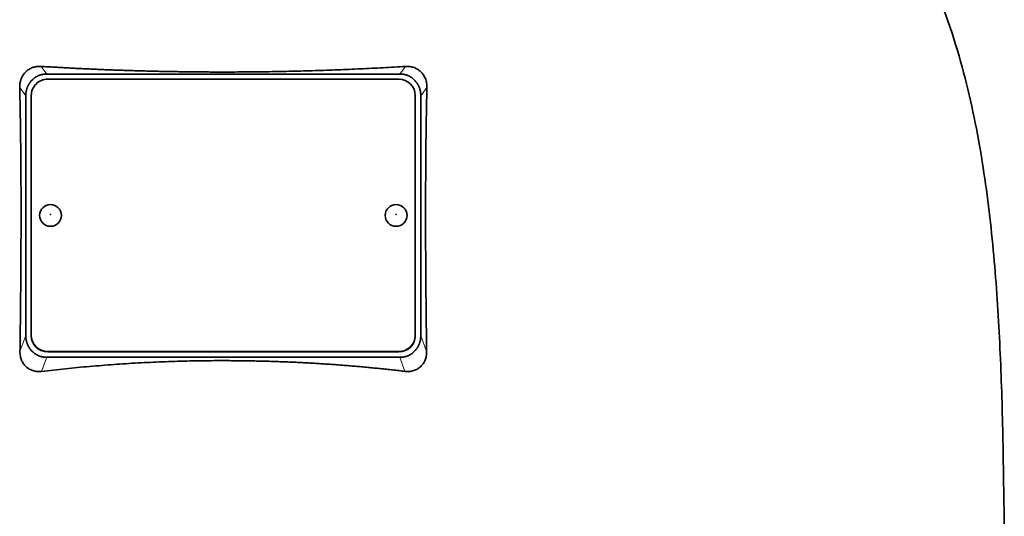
# Model space of a CAD drawing. Header units: millimetres. Extents: x 436 to 1321, y -1379 to 1435.
# Tile 23 of 27: x 1050 to 1230, y 712 to 802. Entities that reach past the tile are written whole.
import ezdxf

# ---------------------------------------------------------------- set-up
doc = ezdxf.new("R2010")
doc.units = ezdxf.units.MM
doc.layers.add('VSI344-454_TESTA', color=7, linetype='Continuous')

# ---------------------------------------------------------------- blocks, each defined once
blk = doc.blocks.new('SE3')
at = {"layer": 'VSI344-454_TESTA', "color": 4, "linetype": 'Continuous', "lineweight": 9}
for p, q in [((1055.26, 792.13), (1054.23, 793.52)), ((1120.64, 793.52), (1119.61, 792.13)), ((1051.43, 788.16), (1050.32, 789.67)), ((1124.55, 789.67), (1123.43, 788.16)), ((1050.37, 741.58), (1051.43, 744.49)), ((1123.43, 744.49), (1124.5, 741.58)), ((1055.43, 741.56), (1055.43, 741.5)), ((1119.43, 741.5), (1119.43, 741.56)), ((1054.32, 737.95), (1055.26, 740.52)), ((1119.61, 740.52), (1120.55, 737.95))]:
    blk.add_line(p, q, dxfattribs=at)
at = {"layer": 'VSI344-454_TESTA', "color": 7, "linetype": 'Continuous', "lineweight": 35}
for p, q in [((1055.26, 792.13), (1119.61, 792.13)), ((1052.69, 791.13), (1052.43, 790.87)), ((1119.43, 791.19), (1055.43, 791.19)), ((1122.43, 790.87), (1122.18, 791.13)), ((1051.43, 788.16), (1051.43, 744.49)), ((1052.43, 788.21), (1052.43, 744.54)), ((1122.43, 744.54), (1122.43, 788.21)), ((1123.43, 788.16), (1123.43, 744.49)), ((1052.43, 744.48), (1052.43, 744.54)), ((1122.43, 744.54), (1122.43, 744.48)), ((1052.43, 741.78), (1052.71, 741.5)), ((1055.43, 741.56), (1119.43, 741.56)), ((1055.43, 741.5), (1119.43, 741.5)), ((1122.16, 741.5), (1122.43, 741.78)), ((1055.26, 740.52), (1119.61, 740.52))]:
    blk.add_line(p, q, dxfattribs=at)
for centre, major_axis, start_param, end_param in [((1055.43, 788.21), (3, 0), 1.570796, 3.141593), ((1119.43, 788.21), (3, 0), 0, 1.570796), ((1055.43, 744.54), (-3, 0), 0, 1.570796), ((1055.43, 744.48), (3, 0), 3.141593, 4.712389), ((1119.43, 744.54), (-3, 0), 1.570796, 3.141593), ((1119.43, 744.48), (3, 0), 4.712389, 6.283185)]:
    blk.add_ellipse(centre, major_axis=major_axis, ratio=0.992546, start_param=start_param, end_param=end_param, dxfattribs=at)
for centre in [(1055.93, 766.38), (1118.93, 766.38)]:
    blk.add_ellipse(centre, major_axis=(2, 0), ratio=0.992546, dxfattribs=at)
at = {"layer": 'VSI344-454_TESTA', "color": 4, "linetype": 'Continuous', "lineweight": 9}
for centre in [(1055.93, 766.56), (1118.93, 766.56)]:
    blk.add_ellipse(centre, major_axis=(-0.0635, 0), ratio=0.992546, dxfattribs=at)
at = {"layer": 'VSI344-454_TESTA', "color": 7, "linetype": 'Continuous', "lineweight": 35}
for points, knots in [([(1202.7, 842.97), (1204.16, 838.11), (1208.11, 828.26), (1215.38, 813.1), (1221.56, 796.75), (1225.31, 780.22), (1227.53, 764.08), (1228.78, 748.11), (1229.44, 732.23), (1229.65, 718.45), (1229.79, 709.9), (1229.79, 706.55)], [0, 0, 0, 0, 0.117079, 0.240569, 0.360617, 0.476421, 0.590288, 0.703407, 0.816259, 0.929029, 1, 1, 1, 1]), ([(1050.32, 789.67), (1050.32, 789.74), (1050.32, 789.88), (1050.33, 790.1), (1050.35, 790.31), (1050.38, 790.51), (1050.42, 790.72), (1050.47, 790.92), (1050.54, 791.11), (1050.67, 791.48), (1050.94, 791.98), (1051.41, 792.56), (1051.9, 792.93), (1052.32, 793.17), (1052.66, 793.31), (1053.03, 793.42), (1053.41, 793.5), (1053.82, 793.54), (1054.09, 793.53), (1054.23, 793.52)], [0, 0, 0, 0, 0.035549, 0.070458, 0.104811, 0.138697, 0.172208, 0.205437, 0.238483, 0.271444, 0.392179, 0.509734, 0.62349, 0.681765, 0.74041, 0.802087, 0.865142, 0.932062, 1, 1, 1, 1]), ([(1054.23, 793.52), (1054.58, 793.5), (1055.28, 793.46), (1056.33, 793.4), (1057.39, 793.34), (1058.45, 793.28), (1059.5, 793.22), (1060.57, 793.17), (1061.63, 793.11), (1062.69, 793.06), (1063.76, 793.02), (1064.83, 792.97), (1065.9, 792.93), (1066.97, 792.88), (1068.04, 792.85), (1069.11, 792.81), (1070.18, 792.77), (1071.26, 792.74), (1072.33, 792.71), (1073.41, 792.68), (1074.49, 792.65), (1075.56, 792.63), (1076.64, 792.61), (1077.72, 792.59), (1078.8, 792.57), (1079.88, 792.55), (1080.96, 792.54), (1082.04, 792.53), (1083.12, 792.52), (1084.2, 792.51), (1085.28, 792.5), (1086.36, 792.5), (1087.77, 792.5), (1089.53, 792.5), (1091.62, 792.52), (1093.71, 792.54), (1095.8, 792.56), (1097.89, 792.6), (1099.98, 792.64), (1102.07, 792.7), (1104.15, 792.76), (1106.23, 792.82), (1108.31, 792.9), (1110.38, 792.98), (1112.44, 793.08), (1114.5, 793.18), (1116.56, 793.28), (1118.6, 793.4), (1119.96, 793.48), (1120.64, 793.52)], [0, 0, 0, 0, 0.016211, 0.032418, 0.048618, 0.064813, 0.081003, 0.097187, 0.113366, 0.129539, 0.145707, 0.161869, 0.178026, 0.194178, 0.210323, 0.226464, 0.242598, 0.258728, 0.274851, 0.29097, 0.307082, 0.323189, 0.339291, 0.355387, 0.371478, 0.387563, 0.403642, 0.419716, 0.435784, 0.451847, 0.467904, 0.483956, 0.500002, 0.531096, 0.562211, 0.593346, 0.624503, 0.65568, 0.686878, 0.718097, 0.749337, 0.780598, 0.811879, 0.843181, 0.874504, 0.905847, 0.937211, 0.968595, 1, 1, 1, 1]), ([(1120.64, 793.52), (1120.71, 793.53), (1120.85, 793.53), (1121.05, 793.53), (1121.26, 793.52), (1121.52, 793.49), (1121.84, 793.42), (1122.21, 793.31), (1122.55, 793.17), (1122.97, 792.93), (1123.46, 792.56), (1123.93, 791.98), (1124.23, 791.41), (1124.4, 790.92), (1124.49, 790.51), (1124.55, 790.09), (1124.55, 789.81), (1124.55, 789.67)], [0, 0, 0, 0, 0.03415, 0.067958, 0.101516, 0.134917, 0.197958, 0.259657, 0.318285, 0.37658, 0.490339, 0.607904, 0.728718, 0.794673, 0.861368, 0.929571, 1, 1, 1, 1]), ([(1050.37, 741.58), (1050.38, 742.28), (1050.4, 743.65), (1050.43, 745.7), (1050.45, 747.72), (1050.47, 749.7), (1050.5, 752.3), (1050.52, 755.47), (1050.55, 759.19), (1050.56, 762.78), (1050.57, 765.99), (1050.57, 768.84), (1050.56, 771.38), (1050.55, 773.86), (1050.53, 776.28), (1050.51, 778.65), (1050.48, 780.96), (1050.45, 783.22), (1050.41, 785.42), (1050.37, 787.57), (1050.34, 788.97), (1050.32, 789.67)], [0, 0, 0, 0, 0.042884, 0.085115, 0.126688, 0.167598, 0.207845, 0.287396, 0.364258, 0.438438, 0.509943, 0.563651, 0.616305, 0.667913, 0.718481, 0.768017, 0.816527, 0.864002, 0.910419, 0.955757, 1, 1, 1, 1]), ([(1124.55, 789.67), (1124.54, 789.3), (1124.52, 788.56), (1124.5, 787.45), (1124.48, 786.32), (1124.45, 785.17), (1124.43, 784.01), (1124.42, 782.83), (1124.4, 781.63), (1124.38, 780.43), (1124.37, 779.2), (1124.34, 776.47), (1124.31, 772.13), (1124.3, 766.26), (1124.31, 760.25), (1124.35, 755.27), (1124.38, 751.17), (1124.42, 748.06), (1124.45, 744.85), (1124.48, 742.68), (1124.5, 741.58)], [0, 0, 0, 0, 0.02336, 0.047015, 0.070963, 0.095203, 0.119731, 0.144544, 0.169639, 0.195013, 0.220662, 0.246585, 0.366346, 0.49242, 0.612327, 0.739264, 0.80163, 0.865878, 0.932007, 1, 1, 1, 1]), ([(1054.32, 737.95), (1054.25, 737.95), (1054.11, 737.93), (1053.91, 737.92), (1053.7, 737.93), (1053.43, 737.94), (1053.11, 737.99), (1052.62, 738.11), (1052.05, 738.35), (1051.46, 738.79), (1050.98, 739.34), (1050.69, 739.89), (1050.52, 740.37), (1050.43, 740.76), (1050.38, 741.17), (1050.37, 741.44), (1050.37, 741.58)], [0, 0, 0, 0, 0.034295, 0.068252, 0.101955, 0.13549, 0.200043, 0.26353, 0.385465, 0.503768, 0.621447, 0.741636, 0.803924, 0.867307, 0.933144, 1, 1, 1, 1]), ([(1124.5, 741.58), (1124.5, 741.51), (1124.5, 741.37), (1124.48, 741.17), (1124.46, 740.96), (1124.42, 740.7), (1124.35, 740.38), (1124.22, 740.01), (1124.06, 739.67), (1123.81, 739.25), (1123.41, 738.79), (1122.82, 738.36), (1122.25, 738.11), (1121.76, 737.99), (1121.37, 737.93), (1120.96, 737.92), (1120.69, 737.94), (1120.55, 737.95)], [0, 0, 0, 0, 0.033557, 0.066787, 0.099773, 0.132599, 0.195864, 0.258046, 0.318335, 0.378144, 0.495718, 0.614111, 0.73627, 0.799835, 0.864479, 0.931713, 1, 1, 1, 1]), ([(1120.55, 737.95), (1120.17, 738), (1119.42, 738.09), (1118.3, 738.22), (1117.17, 738.34), (1116.04, 738.46), (1114.9, 738.57), (1113.77, 738.68), (1112.63, 738.79), (1111.5, 738.89), (1110.36, 738.98), (1109.22, 739.07), (1108.08, 739.16), (1106.94, 739.24), (1105.79, 739.32), (1104.65, 739.39), (1103.51, 739.46), (1102.36, 739.52), (1101.22, 739.58), (1100.07, 739.63), (1098.92, 739.68), (1097.77, 739.72), (1096.63, 739.76), (1095.48, 739.8), (1094.33, 739.83), (1093.18, 739.85), (1092.03, 739.88), (1090.88, 739.89), (1089.73, 739.9), (1088.58, 739.91), (1087.08, 739.91), (1085.21, 739.91), (1082.99, 739.88), (1080.77, 739.84), (1078.55, 739.78), (1076.33, 739.7), (1074.11, 739.6), (1071.9, 739.49), (1069.68, 739.36), (1067.47, 739.21), (1065.27, 739.04), (1063.07, 738.86), (1060.87, 738.66), (1058.68, 738.44), (1056.49, 738.21), (1055.04, 738.04), (1054.32, 737.95)], [0, 0, 0, 0, 0.017368, 0.034723, 0.052068, 0.069401, 0.086724, 0.104036, 0.121338, 0.13863, 0.155913, 0.173186, 0.19045, 0.207705, 0.224952, 0.242191, 0.259422, 0.276645, 0.293862, 0.311071, 0.328273, 0.34547, 0.36266, 0.379845, 0.397024, 0.414198, 0.431367, 0.448532, 0.465693, 0.48285, 0.500003, 0.533168, 0.566348, 0.599545, 0.63276, 0.665997, 0.699257, 0.732542, 0.765855, 0.799198, 0.832572, 0.865981, 0.899426, 0.93291, 0.966434, 1, 1, 1, 1])]:
    blk.add_open_spline(points, degree=3, knots=knots, dxfattribs=at)
for points in [[(1055.26, 792.13), (1053.74, 792.13), (1052.69, 791.13)], [(1122.18, 791.13), (1121.13, 792.13), (1119.61, 792.13)], [(1052.43, 790.87), (1051.43, 789.74), (1051.43, 788.16)], [(1123.43, 788.16), (1123.43, 789.74), (1122.43, 790.87)], [(1051.43, 744.49), (1051.43, 742.91), (1052.43, 741.78)], [(1122.43, 741.78), (1123.43, 742.91), (1123.43, 744.49)], [(1052.71, 741.5), (1053.76, 740.52), (1055.26, 740.52)], [(1119.61, 740.52), (1121.11, 740.52), (1122.16, 741.5)]]:
    blk.add_open_spline(points, degree=2, dxfattribs=at)

msp = doc.modelspace()

# ---------------------------------------------------------------- block references
msp.add_blockref('SE3', (0, 0))

doc.saveas('drawing.dxf')
